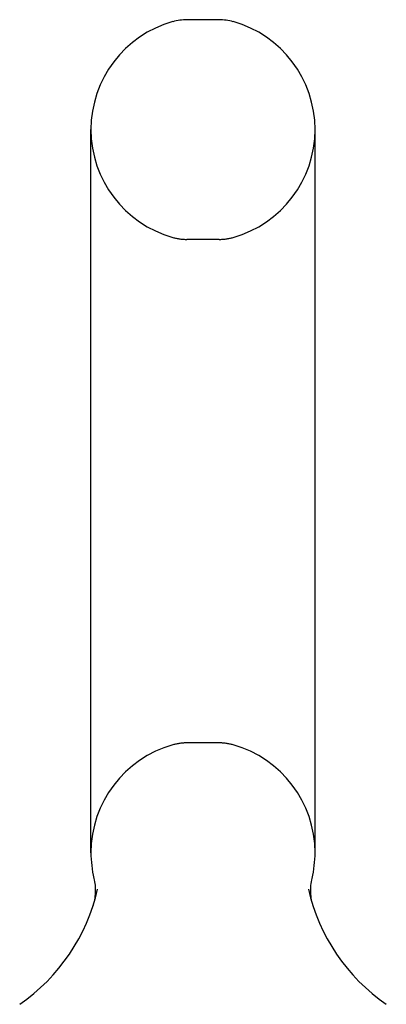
# Model space of a CAD drawing. Header units: inches. Extents: x 0 to 262, y 0 to 169.
# Tile 81 of 83: x 145.92 to 146.92, y 121.33 to 124.02. Entities that reach past the tile are written whole.
import ezdxf

# ---------------------------------------------------------------- set-up
doc = ezdxf.new("R2010")
doc.units = ezdxf.units.IN
doc.header["$LTSCALE"] = 14.384615
doc.header["$MEASUREMENT"] = 0
doc.linetypes.add('HIDDEN', pattern=[0.2, 0.1, -0.1])
doc.layers.get('0').update_dxf_attribs({"linetype": 'CONTINUOUS'})
doc.layers.add('DEFAULT_2', color=8, linetype='HIDDEN')

msp = doc.modelspace()

# ---------------------------------------------------------------- linework, layer by layer
at = {"color": 7, "linetype": 'Continuous'}
for p, q in [((146.4661, 124.0194), (146.3787, 124.0194)), ((146.1164, 121.7444), (146.1164, 123.7194)), ((146.7284, 121.7444), (146.7284, 123.7194)), ((146.7194, 121.6702), (146.7203, 121.6745)), ((146.7165, 121.6454), (146.7168, 121.6504)), ((146.7168, 121.6503), (146.7172, 121.6554)), ((146.7171, 121.6553), (146.7177, 121.6604)), ((146.7177, 121.6603), (146.7185, 121.6653)), ((146.7184, 121.6653), (146.7194, 121.6702)), ((146.7165, 121.6404), (146.7165, 121.6454)), ((146.7166, 121.6354), (146.7165, 121.6405)), ((146.7169, 121.6304), (146.7166, 121.6355)), ((146.7174, 121.6255), (146.7169, 121.6305)), ((146.7181, 121.6206), (146.7174, 121.6256)), ((146.7189, 121.6157), (146.718, 121.6206)), ((146.1225, 121.6013), (146.121, 121.5966)), ((146.7197, 121.6115), (146.7189, 121.6157)), ((146.7207, 121.6072), (146.7197, 121.6115))]:
    msp.add_line(p, q, dxfattribs=at)
msp.add_lwpolyline([(146.1245, 121.6745), (146.1254, 121.6702), (146.1263, 121.6653), (146.1271, 121.6604), (146.1276, 121.6555), (146.128, 121.6505), (146.1282, 121.6455), (146.1283, 121.6406), (146.1282, 121.6356), (146.1279, 121.6306), (146.1274, 121.6257), (146.1268, 121.6207), (146.1259, 121.6158), (146.125, 121.611), (146.1238, 121.6061), (146.1225, 121.6013)], dxfattribs=at)
for centre, radius, start, end in [((146.4224, 123.7194), 0.306, 105.6303, 180), ((146.3787, 123.8756), 0.1437, 90, 105.6303), ((146.4661, 123.8756), 0.1437, 74.3697, 90), ((146.4224, 123.7194), 0.306, 0, 74.3697), ((146.4224, 121.7444), 0.306, 180, 193.2053), ((146.4224, 121.7444), 0.306, 346.7947, 360), ((145.6244, 121.7606), 0.523, 304.6624, 347.2389), ((147.2203, 121.7606), 0.523, 192.7611, 235.3376)]:
    msp.add_arc(centre, radius, start, end, dxfattribs=at)
at = {"layer": 'DEFAULT_2', "color": 8, "linetype": 'HIDDEN'}
for p, q in [((146.4661, 123.4194), (146.3787, 123.4194)), ((146.4661, 122.0444), (146.3787, 122.0444))]:
    msp.add_line(p, q, dxfattribs=at)
for centre, radius, start, end in [((146.4224, 123.7194), 0.306, 180, 254.3697), ((146.4224, 123.7194), 0.306, 285.6303, 360), ((146.3787, 123.5631), 0.1437, 254.3697, 270), ((146.4661, 123.5631), 0.1437, 270, 285.6303), ((146.4224, 121.7444), 0.306, 105.6303, 180), ((146.3787, 121.9006), 0.1437, 90, 105.6303), ((146.4661, 121.9006), 0.1437, 74.3697, 90), ((146.4224, 121.7444), 0.306, 0, 74.3697)]:
    msp.add_arc(centre, radius, start, end, dxfattribs=at)

doc.saveas('drawing.dxf')
